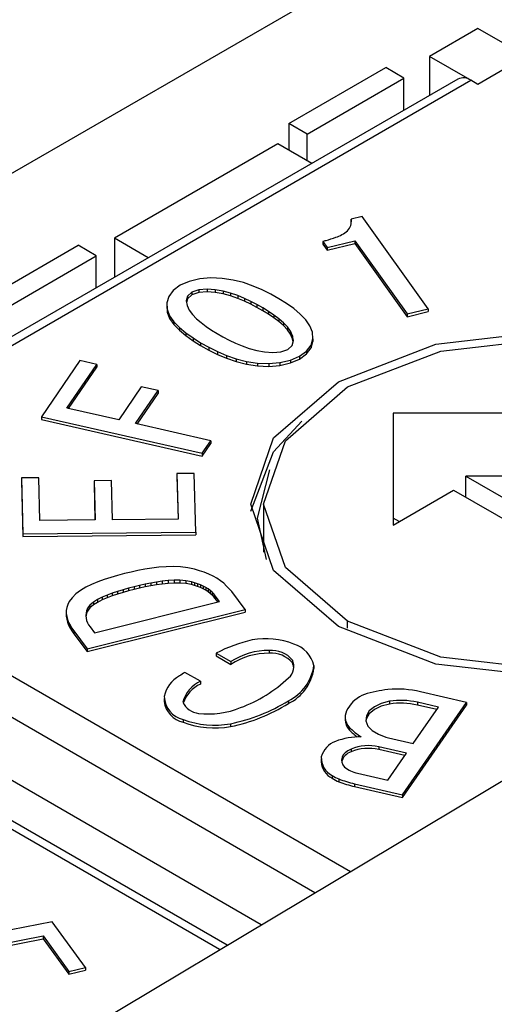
# Model space of a CAD drawing. Header units: millimetres. Extents: x 17 to 414, y 5 to 292.
# Tile 42 of 53: x 304 to 306.77, y 196.43 to 202.17. Entities that reach past the tile are written whole.
import ezdxf

# ---------------------------------------------------------------- set-up
doc = ezdxf.new("R2010")
doc.units = ezdxf.units.MM

msp = doc.modelspace()

# ---------------------------------------------------------------- linework, layer by layer
at = {"color": 7, "linetype": 'Continuous', "lineweight": 25}
for p, q in [((296.7806, 197.1321), (312.1162, 205.9851)), ((302.9608, 195.4252), (317.1008, 203.873)), ((306.6769, 202.1201), (306.3941, 201.9568)), ((307.0657, 201.8956), (306.6769, 202.1201)), ((306.632, 201.8194), (306.3941, 201.9568)), ((306.3941, 201.9568), (306.3941, 201.7288)), ((306.8537, 201.8956), (306.6769, 201.7936)), ((305.5738, 201.5649), (306.1395, 201.8915)), ((306.2456, 201.8302), (306.1395, 201.8915)), ((306.5606, 201.8249), (302.7422, 199.6206)), ((302.8172, 199.6132), (306.6356, 201.8174)), ((305.6799, 201.5037), (306.2456, 201.8302)), ((306.2456, 201.643), (306.2456, 201.8302)), ((306.6769, 201.7936), (306.6356, 201.8174)), ((305.5738, 201.5649), (305.5738, 201.4098)), ((305.6799, 201.5037), (305.5738, 201.5649)), ((305.6799, 201.3486), (305.6799, 201.5037)), ((305.5102, 201.4465), (304.5556, 200.8955)), ((305.7077, 201.3325), (305.5102, 201.4465)), ((306.0014, 201.0225), (305.937, 201.007)), ((305.937, 201.007), (305.937, 200.9907)), ((305.9381, 200.9847), (305.937, 200.9907)), ((306.3879, 200.4838), (306.0014, 201.0225)), ((304.5556, 200.8955), (304.5556, 200.6674)), ((304.7531, 200.7814), (304.5556, 200.8955)), ((305.7717, 200.8777), (305.7969, 200.8427)), ((305.7717, 200.8777), (305.7717, 200.8613)), ((305.7717, 200.8613), (305.7969, 200.8264)), ((305.7969, 200.8427), (305.9581, 200.8812)), ((305.7969, 200.8264), (305.9581, 200.8648)), ((305.9581, 200.8812), (306.2644, 200.4543)), ((305.9581, 200.8812), (305.9581, 200.8648)), ((305.9581, 200.8648), (306.2644, 200.4379)), ((303.7778, 200.5281), (304.3435, 200.8546)), ((304.4495, 200.7934), (304.3435, 200.8546)), ((305.7969, 200.8427), (305.7969, 200.8264)), ((303.8839, 200.4668), (304.4495, 200.7934)), ((304.4495, 200.6062), (304.4495, 200.7934)), ((304.9921, 200.6442), (304.9392, 200.6215)), ((305.0532, 200.6585), (304.9921, 200.6442)), ((305.1185, 200.6639), (305.0532, 200.6585)), ((305.1844, 200.6612), (305.1185, 200.6639)), ((305.2484, 200.6517), (305.1844, 200.6612)), ((305.309, 200.6366), (305.2484, 200.6517)), ((305.3658, 200.617), (305.309, 200.6366)), ((304.8983, 200.5916), (304.8723, 200.5566)), ((304.9392, 200.6215), (304.8983, 200.5916)), ((305.0077, 200.5814), (304.9823, 200.5581)), ((305.0488, 200.5954), (305.0077, 200.5814)), ((305.0077, 200.5814), (305.0077, 200.5651)), ((305.0488, 200.5791), (305.0077, 200.5651)), ((305.0965, 200.5985), (305.0488, 200.5954)), ((305.0488, 200.5954), (305.0488, 200.5791)), ((305.0965, 200.5822), (305.0488, 200.5791)), ((305.1442, 200.5952), (305.0965, 200.5985)), ((305.0965, 200.5985), (305.0965, 200.5822)), ((305.1442, 200.5789), (305.0965, 200.5822)), ((305.1904, 200.5874), (305.1442, 200.5952)), ((305.1442, 200.5952), (305.1442, 200.5789)), ((305.1904, 200.571), (305.1442, 200.5789)), ((305.2341, 200.5757), (305.1904, 200.5874)), ((305.1904, 200.5874), (305.1904, 200.571)), ((305.2752, 200.5612), (305.2341, 200.5757)), ((305.2341, 200.5757), (305.2341, 200.5594)), ((305.4188, 200.5943), (305.3658, 200.617)), ((305.4687, 200.5693), (305.4188, 200.5943)), ((304.8723, 200.5566), (304.8611, 200.5191)), ((304.8611, 200.5191), (304.8634, 200.481)), ((304.8611, 200.5191), (304.8611, 200.5028)), ((304.9823, 200.5581), (304.9747, 200.5307)), ((304.9747, 200.5307), (304.98, 200.5031)), ((304.9823, 200.5417), (304.9765, 200.521)), ((305.0077, 200.5651), (304.9823, 200.5417)), ((304.9823, 200.5581), (304.9823, 200.5417)), ((305.2341, 200.5594), (305.1904, 200.571)), ((305.2752, 200.5449), (305.2341, 200.5594)), ((305.3141, 200.5449), (305.2752, 200.5612)), ((305.2752, 200.5612), (305.2752, 200.5449)), ((305.3141, 200.5286), (305.2752, 200.5449)), ((305.3516, 200.5274), (305.3141, 200.5449)), ((305.3141, 200.5449), (305.3141, 200.5286)), ((305.3516, 200.5111), (305.3141, 200.5286)), ((305.3875, 200.5089), (305.3516, 200.5274)), ((305.3516, 200.5274), (305.3516, 200.5111)), ((305.5158, 200.5425), (305.4687, 200.5693)), ((305.5604, 200.5143), (305.5158, 200.5425)), ((304.8611, 200.5028), (304.8634, 200.4647)), ((304.8634, 200.481), (304.8778, 200.4438)), ((304.8634, 200.481), (304.8634, 200.4647)), ((304.8634, 200.4647), (304.8778, 200.4275)), ((304.98, 200.5031), (304.9928, 200.4764)), ((304.9928, 200.4764), (305.0113, 200.4507)), ((305.3875, 200.4926), (305.3516, 200.5111)), ((305.4219, 200.4894), (305.3875, 200.5089)), ((305.3875, 200.5089), (305.3875, 200.4926)), ((305.4219, 200.4731), (305.3875, 200.4926)), ((305.4547, 200.469), (305.4219, 200.4894)), ((305.4219, 200.4894), (305.4219, 200.4731)), ((305.4547, 200.4527), (305.4219, 200.4731)), ((305.4856, 200.4477), (305.4547, 200.469)), ((305.4547, 200.469), (305.4547, 200.4527)), ((305.6025, 200.4849), (305.5604, 200.5143)), ((305.6405, 200.4536), (305.6025, 200.4849)), ((306.2644, 200.4543), (306.3879, 200.4838)), ((306.2644, 200.4379), (306.3879, 200.4675)), ((306.3879, 200.4838), (306.3879, 200.4675)), ((304.8778, 200.4438), (304.9027, 200.4085)), ((304.8778, 200.4438), (304.8778, 200.4275)), ((304.8778, 200.4275), (304.9027, 200.3921)), ((304.9027, 200.4085), (304.9353, 200.3753)), ((304.9027, 200.4085), (304.9027, 200.3921)), ((305.0113, 200.4507), (305.0345, 200.4263)), ((305.0345, 200.4263), (305.0612, 200.4032)), ((305.0612, 200.4032), (305.0907, 200.3812)), ((305.4856, 200.4314), (305.4547, 200.4527)), ((305.5146, 200.4255), (305.4856, 200.4477)), ((305.4856, 200.4477), (305.4856, 200.4314)), ((305.5146, 200.4092), (305.4856, 200.4314)), ((305.5416, 200.4025), (305.5146, 200.4255)), ((305.5146, 200.4255), (305.5146, 200.4092)), ((305.5416, 200.3861), (305.5146, 200.4092)), ((305.5653, 200.3783), (305.5416, 200.4025)), ((305.5416, 200.4025), (305.5416, 200.3861)), ((305.6726, 200.4203), (305.6405, 200.4536)), ((305.697, 200.3848), (305.6726, 200.4203)), ((306.2644, 200.4543), (306.2644, 200.4379)), ((304.9027, 200.3921), (304.9353, 200.3589)), ((304.9353, 200.3753), (304.9729, 200.3439)), ((304.9353, 200.3753), (304.9353, 200.3589)), ((304.9353, 200.3589), (304.9729, 200.3276)), ((304.9729, 200.3439), (305.0144, 200.3142)), ((304.9729, 200.3439), (304.9729, 200.3276)), ((305.0907, 200.3812), (305.1221, 200.3601)), ((305.1221, 200.3601), (305.1549, 200.3398)), ((305.5653, 200.362), (305.5416, 200.3861)), ((305.584, 200.3527), (305.5653, 200.3783)), ((305.5653, 200.3783), (305.5653, 200.362)), ((305.584, 200.3364), (305.5653, 200.362)), ((305.596, 200.3258), (305.584, 200.3527)), ((305.584, 200.3527), (305.584, 200.3364)), ((305.7115, 200.3477), (305.697, 200.3848)), ((305.714, 200.3096), (305.7115, 200.3477)), ((304.9729, 200.3276), (305.0144, 200.2979)), ((305.0144, 200.3142), (305.059, 200.286)), ((305.0144, 200.3142), (305.0144, 200.2979)), ((305.0144, 200.2979), (305.059, 200.2697)), ((305.059, 200.286), (305.1063, 200.2594)), ((305.059, 200.286), (305.059, 200.2697)), ((305.1549, 200.3398), (305.1892, 200.3202)), ((305.1892, 200.3202), (305.2248, 200.3015)), ((305.2248, 200.3015), (305.2619, 200.2838)), ((305.596, 200.3095), (305.584, 200.3364)), ((305.5941, 200.2707), (305.6006, 200.2981)), ((305.6006, 200.2981), (305.596, 200.3258)), ((305.596, 200.3258), (305.596, 200.3095)), ((305.599, 200.2914), (305.596, 200.3095)), ((305.7031, 200.272), (305.714, 200.3096)), ((305.7031, 200.2557), (305.714, 200.2932)), ((305.714, 200.3096), (305.714, 200.2932)), ((305.059, 200.2697), (305.1063, 200.243)), ((305.1063, 200.2594), (305.1565, 200.2345)), ((305.1063, 200.2594), (305.1063, 200.243)), ((305.1063, 200.243), (305.1565, 200.2182)), ((305.1565, 200.2345), (305.2097, 200.2118)), ((305.1565, 200.2345), (305.1565, 200.2182)), ((305.2619, 200.2838), (305.301, 200.2676)), ((305.301, 200.2676), (305.3424, 200.2533)), ((305.3424, 200.2533), (305.386, 200.2416)), ((305.386, 200.2416), (305.4319, 200.2333)), ((305.4319, 200.2333), (305.4796, 200.2297)), ((305.4796, 200.2297), (305.5272, 200.2332)), ((305.5272, 200.2332), (305.5682, 200.2475)), ((305.5682, 200.2475), (305.5941, 200.2707)), ((305.6358, 200.2072), (305.6767, 200.2371)), ((305.6767, 200.2371), (305.7031, 200.272)), ((305.6767, 200.2208), (305.7031, 200.2557)), ((305.6767, 200.2371), (305.6767, 200.2208)), ((305.7031, 200.272), (305.7031, 200.2557)), ((304.3534, 200.1828), (304.1299, 199.8546)), ((304.4524, 200.1599), (304.3534, 200.1828)), ((305.1565, 200.2182), (305.2097, 200.1955)), ((305.2097, 200.2118), (305.2663, 200.1922)), ((305.2097, 200.2118), (305.2097, 200.1955)), ((305.2097, 200.1955), (305.2663, 200.1759)), ((305.2663, 200.1922), (305.3268, 200.1768)), ((305.2663, 200.1922), (305.2663, 200.1759)), ((305.2663, 200.1759), (305.3268, 200.1605)), ((305.3268, 200.1768), (305.3906, 200.167)), ((305.3268, 200.1768), (305.3268, 200.1605)), ((305.5217, 200.1703), (305.583, 200.1844)), ((305.583, 200.1844), (305.6358, 200.2072)), ((305.583, 200.168), (305.6358, 200.1909)), ((305.583, 200.1844), (305.583, 200.168)), ((305.6358, 200.1909), (305.6767, 200.2208)), ((305.6358, 200.2072), (305.6358, 200.1909)), ((304.2777, 199.9048), (304.4524, 200.1599)), ((304.2874, 199.9026), (304.4524, 200.1436)), ((304.4524, 200.1599), (304.4524, 200.1436)), ((305.3268, 200.1605), (305.3906, 200.1507)), ((305.3906, 200.167), (305.4565, 200.1646)), ((305.3906, 200.167), (305.3906, 200.1507)), ((305.3906, 200.1507), (305.4565, 200.1483)), ((305.4565, 200.1646), (305.5217, 200.1703)), ((305.4565, 200.1646), (305.4565, 200.1483)), ((305.4565, 200.1483), (305.5217, 200.1539)), ((305.5217, 200.1703), (305.5217, 200.1539)), ((305.5217, 200.1539), (305.583, 200.168)), ((304.7126, 200.0293), (304.5804, 199.8362)), ((304.6786, 199.8138), (304.8109, 200.0069)), ((304.8109, 200.0069), (304.7126, 200.0293)), ((304.8109, 200.0069), (304.8109, 199.9905)), ((304.6883, 199.8116), (304.8109, 199.9905)), ((304.5804, 199.8362), (304.2777, 199.9048)), ((304.1299, 199.8546), (305.0683, 199.6411)), ((304.1299, 199.8546), (304.1299, 199.8383)), ((304.1299, 199.8383), (305.0683, 199.6248)), ((307.3133, 199.875), (306.1819, 199.875)), ((306.1819, 199.875), (306.1819, 199.2219)), ((305.1178, 199.7138), (304.6786, 199.8138)), ((305.0683, 199.6411), (305.1178, 199.7138)), ((305.1178, 199.7138), (305.1178, 199.6974)), ((305.0683, 199.6248), (305.1178, 199.6974)), ((305.0683, 199.6411), (305.0683, 199.6248)), ((304.1144, 199.4978), (304.0125, 199.497)), ((304.0125, 199.497), (304.0217, 199.1717)), ((304.0125, 199.497), (304.0125, 199.4807)), ((304.1207, 199.2492), (304.1144, 199.4978)), ((304.5379, 199.4819), (304.4368, 199.4807)), ((304.5443, 199.2529), (304.5379, 199.4819)), ((305.0216, 199.5227), (304.9205, 199.5223)), ((304.9205, 199.5223), (304.9282, 199.2566)), ((304.9205, 199.5223), (304.9205, 199.506)), ((304.9205, 199.506), (304.9278, 199.2566)), ((305.0315, 199.1807), (305.0216, 199.5227)), ((306.6062, 199.3852), (306.6062, 199.5076)), ((306.6062, 199.5076), (306.9598, 199.3035)), ((306.9598, 199.5076), (306.6062, 199.5076)), ((304.0125, 199.4807), (304.0217, 199.1553)), ((304.4368, 199.4807), (304.4425, 199.2521)), ((304.4368, 199.4807), (304.4368, 199.4644)), ((304.4368, 199.4644), (304.4421, 199.2521)), ((306.1819, 199.2219), (306.5355, 199.426)), ((306.5355, 199.426), (307.8083, 198.6912)), ((305.4262, 199.3443), (305.4262, 199.064)), ((304.4425, 199.2521), (304.1207, 199.2492)), ((304.9282, 199.2566), (304.5443, 199.2529)), ((306.2173, 199.2423), (306.1819, 199.2626)), ((304.0217, 199.1717), (305.0315, 199.1807)), ((304.0217, 199.1717), (304.0217, 199.1553)), ((304.0217, 199.1553), (305.0315, 199.1643)), ((305.0315, 199.1807), (305.0315, 199.1643)), ((304.7329, 198.9643), (304.6927, 198.9566)), ((304.7738, 198.9708), (304.7329, 198.9643)), ((304.8152, 198.9757), (304.7738, 198.9708)), ((304.8573, 198.9786), (304.8152, 198.9757)), ((304.8996, 198.9794), (304.8573, 198.9786)), ((304.9418, 198.9776), (304.8996, 198.9794)), ((304.9832, 198.9727), (304.9418, 198.9776)), ((305.0232, 198.9646), (304.9832, 198.9727)), ((305.0517, 198.956), (305.0232, 198.9646)), ((304.534, 198.9168), (304.4953, 198.9045)), ((304.5736, 198.9282), (304.534, 198.9168)), ((304.6136, 198.9391), (304.5736, 198.9282)), ((304.653, 198.9481), (304.6136, 198.9391)), ((304.6927, 198.9566), (304.653, 198.9481)), ((305.0797, 198.9468), (305.0517, 198.956)), ((305.1064, 198.9364), (305.0797, 198.9468)), ((305.1313, 198.9246), (305.1064, 198.9364)), ((305.1542, 198.9116), (305.1313, 198.9246)), ((305.1751, 198.8975), (305.1542, 198.9116)), ((304.3882, 198.8595), (304.3574, 198.8411)), ((304.422, 198.8759), (304.3882, 198.8595)), ((304.4579, 198.8909), (304.422, 198.8759)), ((304.4953, 198.9045), (304.4579, 198.8909)), ((304.6382, 198.8538), (304.6058, 198.8448)), ((304.6707, 198.8624), (304.6382, 198.8538)), ((304.6382, 198.8538), (304.6382, 198.8374)), ((304.7029, 198.8699), (304.6707, 198.8624)), ((304.6707, 198.8624), (304.6707, 198.8461)), ((304.7029, 198.8536), (304.6707, 198.8461)), ((304.7353, 198.8771), (304.7029, 198.8699)), ((304.7029, 198.8699), (304.7029, 198.8536)), ((304.7353, 198.8608), (304.7029, 198.8536)), ((304.768, 198.8838), (304.7353, 198.8771)), ((304.7353, 198.8771), (304.7353, 198.8608)), ((304.768, 198.8675), (304.7353, 198.8608)), ((304.8012, 198.8897), (304.768, 198.8838)), ((304.768, 198.8838), (304.768, 198.8675)), ((304.8012, 198.8733), (304.768, 198.8675)), ((304.8349, 198.8945), (304.8012, 198.8897)), ((304.8012, 198.8897), (304.8012, 198.8733)), ((304.8349, 198.8782), (304.8012, 198.8733)), ((304.869, 198.8981), (304.8349, 198.8945)), ((304.8349, 198.8945), (304.8349, 198.8782)), ((304.869, 198.8818), (304.8349, 198.8782)), ((304.9035, 198.9002), (304.869, 198.8981)), ((304.869, 198.8981), (304.869, 198.8818)), ((304.9035, 198.8839), (304.869, 198.8818)), ((304.9381, 198.9003), (304.9035, 198.9002)), ((304.9035, 198.9002), (304.9035, 198.8839)), ((304.9381, 198.8839), (304.9035, 198.8839)), ((304.9723, 198.8971), (304.9381, 198.9003)), ((304.9381, 198.9003), (304.9381, 198.8839)), ((304.9723, 198.8808), (304.9381, 198.8839)), ((305.0056, 198.8913), (304.9723, 198.8971)), ((304.9723, 198.8971), (304.9723, 198.8808)), ((305.0056, 198.875), (304.9723, 198.8808)), ((305.0233, 198.8857), (305.0056, 198.8913)), ((305.0056, 198.8913), (305.0056, 198.875)), ((305.0233, 198.8694), (305.0056, 198.875)), ((305.0408, 198.8798), (305.0233, 198.8857)), ((305.0233, 198.8857), (305.0233, 198.8694)), ((305.0408, 198.8634), (305.0233, 198.8694)), ((305.0576, 198.8732), (305.0408, 198.8798)), ((305.0408, 198.8798), (305.0408, 198.8634)), ((305.0576, 198.8569), (305.0408, 198.8634)), ((305.0735, 198.866), (305.0576, 198.8732)), ((305.0576, 198.8732), (305.0576, 198.8569)), ((305.0735, 198.8496), (305.0576, 198.8569)), ((305.0883, 198.858), (305.0735, 198.866)), ((305.0735, 198.866), (305.0735, 198.8496)), ((305.0883, 198.8416), (305.0735, 198.8496)), ((305.1019, 198.8493), (305.0883, 198.858)), ((305.0883, 198.858), (305.0883, 198.8416)), ((305.1142, 198.8401), (305.1019, 198.8493)), ((305.1019, 198.8493), (305.1019, 198.833)), ((305.1939, 198.8824), (305.1751, 198.8975)), ((305.2107, 198.8665), (305.1939, 198.8824)), ((305.2259, 198.8501), (305.2107, 198.8665)), ((305.2403, 198.8335), (305.2259, 198.8501)), ((304.3096, 198.7983), (304.2905, 198.7753)), ((304.3311, 198.8206), (304.3096, 198.7983)), ((304.3574, 198.8411), (304.3311, 198.8206)), ((304.4841, 198.8012), (304.4573, 198.7875)), ((304.5128, 198.8137), (304.4841, 198.8012)), ((304.4841, 198.8012), (304.4841, 198.7849)), ((304.5128, 198.7973), (304.4841, 198.7849)), ((304.5428, 198.825), (304.5128, 198.8137)), ((304.5128, 198.8137), (304.5128, 198.7973)), ((304.5428, 198.8086), (304.5128, 198.7973)), ((304.574, 198.8353), (304.5428, 198.825)), ((304.5428, 198.825), (304.5428, 198.8086)), ((304.574, 198.8189), (304.5428, 198.8086)), ((304.6058, 198.8448), (304.574, 198.8353)), ((304.574, 198.8353), (304.574, 198.8189)), ((304.6058, 198.8285), (304.574, 198.8189)), ((304.6058, 198.8448), (304.6058, 198.8285)), ((304.6382, 198.8374), (304.6058, 198.8285)), ((304.6707, 198.8461), (304.6382, 198.8374)), ((305.1019, 198.833), (305.0883, 198.8416)), ((305.1142, 198.8237), (305.1019, 198.833)), ((305.1252, 198.8302), (305.1142, 198.8401)), ((305.1142, 198.8401), (305.1142, 198.8237)), ((305.1252, 198.8139), (305.1142, 198.8237)), ((305.1351, 198.82), (305.1252, 198.8302)), ((305.1252, 198.8302), (305.1252, 198.8139)), ((305.1351, 198.8037), (305.1252, 198.8139)), ((305.1443, 198.8096), (305.1351, 198.82)), ((305.1351, 198.82), (305.1351, 198.8037)), ((305.1443, 198.7933), (305.1351, 198.8037)), ((305.1696, 198.776), (305.1443, 198.8096)), ((305.1443, 198.8096), (305.1443, 198.7933)), ((305.1593, 198.7734), (305.1443, 198.7933)), ((305.318, 198.7293), (305.2403, 198.8335)), ((304.2773, 198.741), (304.2744, 198.7235)), ((304.283, 198.7582), (304.2773, 198.741)), ((304.2905, 198.7753), (304.283, 198.7582)), ((304.4128, 198.7552), (304.3976, 198.7364)), ((304.4128, 198.7388), (304.3976, 198.7201)), ((304.3976, 198.7364), (304.3976, 198.7201)), ((304.4331, 198.7722), (304.4128, 198.7552)), ((304.4331, 198.7559), (304.4128, 198.7388)), ((304.4128, 198.7552), (304.4128, 198.7388)), ((304.4573, 198.7875), (304.4331, 198.7722)), ((304.4331, 198.7722), (304.4331, 198.7559)), ((304.4573, 198.7711), (304.4331, 198.7559)), ((304.4399, 198.5935), (305.1696, 198.776)), ((304.4573, 198.7875), (304.4573, 198.7711)), ((304.4841, 198.7849), (304.4573, 198.7711)), ((304.2744, 198.7235), (304.2743, 198.706)), ((304.2743, 198.706), (304.2768, 198.6885)), ((304.2743, 198.706), (304.2743, 198.6896)), ((304.2743, 198.6896), (304.2768, 198.6721)), ((304.2768, 198.6885), (304.2815, 198.6711)), ((304.2768, 198.6885), (304.2768, 198.6721)), ((304.3957, 198.5), (305.318, 198.7293)), ((304.3957, 198.4836), (305.318, 198.713)), ((305.318, 198.7293), (305.318, 198.713)), ((304.2768, 198.6721), (304.2815, 198.6548)), ((304.2815, 198.6711), (304.2884, 198.654)), ((304.2815, 198.6711), (304.2815, 198.6548)), ((304.2815, 198.6548), (304.2884, 198.6377)), ((304.2884, 198.654), (304.2971, 198.6372)), ((304.2884, 198.654), (304.2884, 198.6377)), ((304.2884, 198.6377), (304.2971, 198.6208)), ((304.2971, 198.6372), (304.3072, 198.6206)), ((304.2971, 198.6372), (304.2971, 198.6208)), ((304.2971, 198.6208), (304.3072, 198.6043)), ((304.3072, 198.6206), (304.3179, 198.6042)), ((304.3072, 198.6206), (304.3072, 198.6043)), ((304.414, 198.628), (304.4399, 198.5935)), ((304.3072, 198.6043), (304.3179, 198.5878)), ((304.3179, 198.6042), (304.3957, 198.5)), ((304.3179, 198.6042), (304.3179, 198.5878)), ((304.3179, 198.5878), (304.3957, 198.4836)), ((305.2128, 196.7706), (302.1911, 198.515)), ((304.3957, 198.5), (304.3957, 198.4836)), ((305.1503, 198.4745), (305.2358, 198.4251)), ((305.1503, 198.4745), (305.1503, 198.4581)), ((305.1503, 198.4581), (305.2358, 198.4087)), ((305.4593, 198.4904), (305.4593, 198.4741)), ((305.2358, 198.4251), (305.2358, 198.4087)), ((305.595, 198.4341), (305.595, 198.4177)), ((305.7202, 198.4018), (305.7202, 198.3855)), ((305.0584, 198.3104), (304.9671, 198.3622)), ((305.0584, 198.3104), (305.0584, 198.294)), ((306.6112, 198.1871), (306.3418, 198.2495)), ((304.8453, 198.2091), (304.8453, 198.1928)), ((305.571, 198.1973), (305.571, 198.181)), ((306.1614, 198.1936), (306.1614, 198.1773)), ((306.2371, 197.6479), (306.6112, 198.1871)), ((306.2371, 197.6315), (306.6112, 198.1708)), ((306.4471, 198.1593), (306.3241, 198.1879)), ((306.3241, 198.1879), (306.3241, 198.1716)), ((306.4374, 198.1453), (306.3241, 198.1716)), ((306.6112, 198.1871), (306.6112, 198.1708)), ((305.902, 198.1024), (305.902, 198.086)), ((306.3, 197.9471), (306.4471, 198.1593)), ((304.9572, 198.0879), (304.9572, 198.0716)), ((305.2337, 198.063), (305.2337, 198.0467)), ((305.4128, 196.8901), (303.4596, 198.0176)), ((305.9267, 198.0434), (305.9267, 198.0271)), ((306.1551, 197.9809), (306.3, 197.9471)), ((305.9366, 197.9152), (305.9366, 197.8989)), ((306.2604, 197.8907), (306.0985, 197.9279)), ((306.0985, 197.9279), (306.0985, 197.9116)), ((306.2507, 197.8766), (306.0985, 197.9116)), ((306.1515, 197.7332), (306.2604, 197.8907)), ((305.7623, 197.8571), (305.7623, 197.8408)), ((305.8263, 197.7609), (305.8263, 197.7446)), ((305.9741, 197.7744), (306.1515, 197.7332)), ((305.8659, 197.7405), (305.8659, 197.7242)), ((305.9564, 197.7128), (306.2371, 197.6479)), ((305.9564, 197.7128), (305.9564, 197.6964)), ((305.9564, 197.6964), (306.2371, 197.6315)), ((306.2371, 197.6479), (306.2371, 197.6315)), ((304.1925, 196.9078), (303.6723, 196.8041)), ((304.386, 196.6409), (304.1925, 196.9078)), ((303.8293, 196.7641), (304.1392, 196.8245)), ((303.8634, 196.7544), (304.1392, 196.8081)), ((304.1392, 196.8245), (304.2891, 196.6175)), ((304.1392, 196.8245), (304.1392, 196.8081)), ((304.1392, 196.8081), (304.2891, 196.6012)), ((304.2891, 196.6175), (304.386, 196.6409)), ((304.2891, 196.6012), (304.386, 196.6245)), ((304.2891, 196.6175), (304.2891, 196.6012)), ((304.386, 196.6409), (304.386, 196.6245))]:
    msp.add_line(p, q, dxfattribs=at)
at = {"color": 8, "linetype": 'Continuous', "lineweight": 25}
for p, q in [((302.8939, 198.9566), (305.934, 197.2015)), ((305.7255, 197.0769), (302.7878, 198.7728)), ((305.9168, 198.6203), (305.9168, 198.6606)), ((305.1696, 196.7448), (302.1161, 198.5075))]:
    msp.add_line(p, q, dxfattribs=at)
at = {"color": 7, "linetype": 'Continuous', "lineweight": 25, "flags": 128}
for points in [[(308.2224, 198.5687), (307.7709, 198.411), (307.1012, 198.3341), (306.4315, 198.411), (305.8637, 198.63), (305.4844, 198.9577), (305.3512, 199.3443), (305.4844, 199.731), (305.8637, 200.0587), (306.4315, 200.2777), (307.1012, 200.3546), (307.7709, 200.2777), (308.3386, 200.0587), (308.3386, 200.0587)], [(305.9168, 198.6606), (305.5537, 198.9743), (305.4262, 199.3443), (305.5537, 199.7144), (305.9168, 200.0281), (306.4602, 200.2377), (307.1012, 200.3113), (307.7422, 200.2377), (308.2856, 200.0281), (308.6487, 199.7144), (308.7762, 199.3443), (308.6487, 198.9743), (308.2856, 198.6606), (307.7422, 198.451), (307.1012, 198.3774), (306.4602, 198.451), (305.9168, 198.6606)], [(305.3526, 199.3035), (305.4844, 199.6493), (305.6505, 199.8277)], [(305.4432, 199.0211), (305.3912, 199.2627), (305.4628, 199.5453)], [(306.1614, 198.1773), (306.1136, 198.1652), (306.0732, 198.1461), (306.0435, 198.1213), (306.0267, 198.0927), (306.0239, 198.0804)], [(306.1614, 198.1936), (306.1136, 198.1816), (306.0732, 198.1624), (306.0435, 198.1376), (306.0267, 198.1091), (306.0241, 198.079), (306.0358, 198.0496), (306.061, 198.0232), (306.0978, 198.0018)], [(305.9366, 197.9152), (305.9181, 197.9053), (305.903, 197.8937), (305.8916, 197.8807), (305.8844, 197.8668), (305.8815, 197.8523), (305.883, 197.8378), (305.889, 197.8236), (305.8991, 197.8103)]]:
    msp.add_lwpolyline(points, dxfattribs=at)
at = {"color": 7, "linetype": 'Continuous', "lineweight": 25}
for centre, radius, start, end in [((306.5918, 201.7583), 0.0735, 53.51686, 115.17268), ((305.8639, 200.9934), 0.0743, 314.00097, 10.60986), ((305.7828, 201.0929), 0.2026, 288.76587, 310.95264), ((304.7938, 204.4612), 3.7145, 285.26442, 285.5763), ((305.6156, 201.5338), 0.674, 285.10171, 290.16346), ((304.4913, 198.6951), 0.1024, 156.20495, 220.98121), ((304.4891, 198.6784), 0.1006, 155.52341, 174.86732), ((305.5446, 197.7254), 0.8465, 102.57751, 117.76553), ((305.4403, 198.1351), 0.4241, 67.56584, 100.86789), ((305.5549, 198.3643), 0.1695, 12.77887, 73.81754), ((305.4534, 198.0955), 0.3949, 89.15297, 123.43398), ((305.4534, 198.0792), 0.3949, 89.15297, 123.43398), ((305.4724, 198.3301), 0.1608, 40.26589, 94.66448), ((305.4724, 198.3138), 0.1608, 40.26589, 94.66448), ((305.4542, 198.4392), 0.2686, 295.777, 351.99803), ((305.5123, 198.3978), 0.0904, 311.72897, 23.64919), ((305.5173, 198.3813), 0.0859, 5.95341, 25.13301), ((305.0148, 198.1893), 0.1716, 117.58601, 169.23442), ((305.6083, 197.3475), 1.2003, 122.28746, 124.10264), ((305.4542, 198.4229), 0.2686, 295.777, 351.99803), ((305.1343, 198.1401), 0.1864, 114.0334, 164.74889), ((305.1375, 198.1196), 0.1916, 114.40297, 160.73524), ((305.0007, 198.9415), 0.8369, 290.34486, 313.08745), ((304.9864, 198.225), 0.1402, 181.48872, 258.01098), ((306.0801, 198.0592), 0.1858, 110.48281, 150.17645), ((306.2188, 197.5987), 0.6664, 95.7313, 107.8015), ((306.2105, 197.6904), 0.5744, 76.78744, 95.81768), ((304.9896, 198.2137), 0.1458, 188.24704, 257.17168), ((305.0596, 198.2392), 0.1165, 205.46696, 263.82234), ((305.0351, 199.0526), 1.0093, 281.35011, 302.07185), ((305.0351, 199.0362), 1.0093, 281.35011, 302.07185), ((306.2286, 197.7874), 0.4117, 76.58952, 99.38542), ((306.2286, 197.7711), 0.4117, 76.58952, 99.38542), ((305.1055, 198.6067), 0.4869, 263.09938, 292.48153), ((305.9851, 198.102), 0.0827, 143.14549, 225.07998), ((305.1396, 198.5656), 0.5114, 249.10447, 280.60282), ((305.1396, 198.5493), 0.5114, 249.10447, 280.60282), ((305.991, 198.0886), 0.089, 181.63032, 223.72688), ((306.1598, 198.2595), 0.3179, 222.8249, 239.12315), ((306.1462, 198.2284), 0.2978, 222.52548, 234.46968), ((306.2196, 198.2478), 0.2745, 243.65184, 256.39802), ((305.8951, 197.8319), 0.1372, 111.27208, 163.91306), ((305.9944, 197.5613), 0.4254, 89.68641, 110.50407), ((306.0372, 197.6704), 0.2647, 76.60099, 112.33589), ((305.9621, 197.82), 0.0829, 107.92504, 164.66264), ((306.0372, 197.6541), 0.2647, 76.60099, 112.33589), ((305.88, 197.8496), 0.118, 184.30926, 242.91934), ((305.877, 197.8629), 0.1139, 176.4719, 243.53351), ((305.9679, 197.9871), 0.2668, 237.94296, 247.52067), ((306.0106, 197.9468), 0.1763, 230.75599, 258.03115), ((305.9679, 197.9707), 0.2668, 237.94296, 247.52067), ((306.1209, 198.4105), 0.7169, 249.16421, 256.73588), ((306.1209, 198.3942), 0.7169, 249.16421, 256.73588)]:
    msp.add_arc(centre, radius, start, end, dxfattribs=at)

doc.saveas('drawing.dxf')
